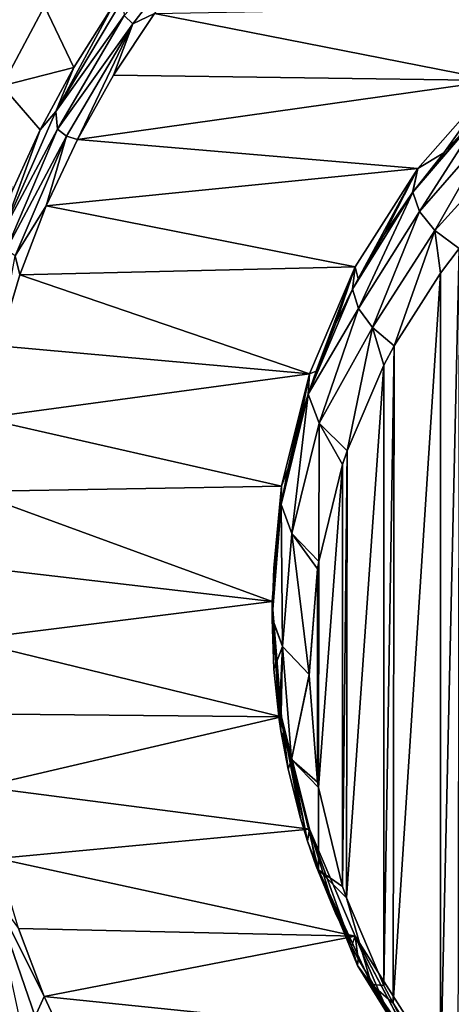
# Model space of a CAD drawing. Header units: metres. Extents: x -23 to 23, y -159 to 23.
# Tile 9 of 89: x -12.54 to -7.21, y -143.83 to -131.67. Entities that reach past the tile are written whole.
import ezdxf

# ---------------------------------------------------------------- set-up
doc = ezdxf.new("R2010")
doc.units = ezdxf.units.M
doc.layers.add('solid_509541_140_SW0001', color=7, linetype='CONTINUOUS')

msp = doc.modelspace()

# ---------------------------------------------------------------- linework, layer by layer
at = {"layer": 'solid_509541_140_SW0001'}
for points in [[(18.92091, -6.147776, 147.5), (-20.215473, -149, 147.5), (20.215471, -149, 147.5)], [(18.92091, -6.147776, 147.5), (18.001144, -8.470781, 147.5), (-20.215473, -149, 147.5)], [(18.001144, -8.470781, 147.5), (16.797661, -10.659938, 147.5), (-20.215473, -149, 147.5)], [(16.797661, -10.659938, 147.5), (15.328966, -12.681423, 147.5), (-20.215473, -149, 147.5)], [(15.328966, -12.681423, 147.5), (13.618851, -14.502491, 147.5), (-20.215473, -149, 147.5)], [(13.618851, -14.502491, 147.5), (11.693766, -16.095087, 147.5), (-20.215473, -149, 147.5)], [(-11.693766, -16.095087, 147.5), (-13.618851, -14.502491, 147.5), (-20.215473, -149, 147.5)], [(11.693766, -16.095087, 147.5), (9.584231, -17.433813, 147.5), (-20.215473, -149, 147.5)], [(-9.584231, -17.433813, 147.5), (-11.693766, -16.095087, 147.5), (-20.215473, -149, 147.5)], [(9.584231, -17.433813, 147.5), (7.32384, -18.497488, 147.5), (-20.215473, -149, 147.5)], [(-7.32384, -18.497488, 147.5), (-9.584231, -17.433813, 147.5), (-20.215473, -149, 147.5)], [(7.32384, -18.497488, 147.5), (4.94744, -19.269627, 147.5), (-20.215473, -149, 147.5)], [(-4.94744, -19.269627, 147.5), (-7.32384, -18.497488, 147.5), (-20.215473, -149, 147.5)], [(4.94744, -19.269627, 147.5), (2.493532, -19.73772, 147.5), (-20.215473, -149, 147.5)], [(-2.493532, -19.73772, 147.5), (-4.94744, -19.269627, 147.5), (-20.215473, -149, 147.5)], [(2.493532, -19.73772, 147.5), (0, -19.894623, 147.5), (-20.215473, -149, 147.5)], [(-2.493532, -19.73772, 147.5), (-20.215473, -149, 147.5), (0, -19.894623, 147.5)], [(-10.151959, -130.435944, 130.770035), (-11.142879, -131.716873, 131.112381), (-11.247914, -131.616577, 131.144501)], [(-10.151959, -130.435944, 130.770035), (-10.875753, -131.591537, 131.058762), (-11.142879, -131.716873, 131.112381)], [(-12.929686, -131.316559, 132.932281), (-12.233478, -131.501572, 132.114532), (-12.753979, -132.484772, 132.403397)], [(-11.262981, -131.409149, 131.183441), (-12.093737, -132.801025, 131.548676), (-11.381039, -131.483963, 131.260605)], [(-11.247914, -131.616577, 131.144501), (-12.093737, -132.801025, 131.548676), (-11.262981, -131.409149, 131.183441)], [(-11.86884, -132.25528, 131.473206), (-12.753979, -132.484772, 132.403397), (-12.233478, -131.501572, 132.114532)], [(-11.381039, -131.483963, 131.260605), (-11.86884, -132.25528, 131.473206), (-12.233478, -131.501572, 132.114532)], [(-12.093737, -132.801025, 131.548676), (-11.86884, -132.25528, 131.473206), (-11.381039, -131.483963, 131.260605)], [(-5.538721, -131.489471, 131.031418), (-6.66297, -132.416977, 131.279938), (-10.875753, -131.591537, 131.058762)], [(-11.247914, -131.616577, 131.144501), (-12.069596, -133.020538, 131.51712), (-12.093737, -132.801025, 131.548676)], [(-11.142879, -131.716873, 131.112381), (-12.069596, -133.020538, 131.51712), (-11.247914, -131.616577, 131.144501)], [(-6.66297, -132.416977, 131.279938), (-11.378077, -132.352692, 131.262711), (-10.875753, -131.591537, 131.058762)], [(-11.142879, -131.716873, 131.112381), (-10.875753, -131.591537, 131.058762), (-11.378077, -132.352692, 131.262711)], [(-11.142879, -131.716873, 131.112381), (-11.961016, -133.106476, 131.483826), (-12.069596, -133.020538, 131.51712)], [(-11.142879, -131.716873, 131.112381), (-11.823007, -133.145477, 131.475143), (-11.961016, -133.106476, 131.483826)], [(-11.142879, -131.716873, 131.112381), (-11.378077, -132.352692, 131.262711), (-11.823007, -133.145477, 131.475143)], [(-11.86884, -132.25528, 131.473206), (-12.286612, -133.029144, 131.686523), (-12.753979, -132.484772, 132.403397)], [(-12.093737, -132.801025, 131.548676), (-12.286612, -133.029144, 131.686523), (-11.86884, -132.25528, 131.473206)], [(-6.66297, -132.416977, 131.279938), (-11.823007, -133.145477, 131.475143), (-11.378077, -132.352692, 131.262711)], [(-6.66297, -132.416977, 131.279938), (-7.623193, -133.502914, 131.570923), (-11.823007, -133.145477, 131.475143)], [(-7.299371, -133.309189, 130.67009), (-7.623193, -133.502914, 131.570923), (-6.66297, -132.416977, 131.279938)], [(-6.891376, -132.857651, 130.549103), (-7.299371, -133.309189, 130.67009), (-6.66297, -132.416977, 131.279938)], [(-12.286612, -133.029144, 131.686523), (-12.632951, -133.785736, 131.894913), (-12.753979, -132.484772, 132.403397)], [(-6.751567, -132.715912, 130.511124), (-7.683021, -133.795593, 130.800415), (-6.891376, -132.857651, 130.549103)], [(-7.602504, -134.035736, 129.904434), (-7.683021, -133.795593, 130.800415), (-6.751567, -132.715912, 130.511124)], [(-6.661935, -132.96167, 129.608078), (-7.602504, -134.035736, 129.904434), (-6.751567, -132.715912, 130.511124)], [(-12.093737, -132.801025, 131.548676), (-12.743865, -134.277512, 131.93721), (-12.286612, -133.029144, 131.686523)], [(-12.069596, -133.020538, 131.51712), (-12.743865, -134.277512, 131.93721), (-12.093737, -132.801025, 131.548676)], [(-6.891376, -132.857651, 130.549103), (-7.683021, -133.795593, 130.800415), (-7.299371, -133.309189, 130.67009)], [(-12.069596, -133.020538, 131.51712), (-12.706915, -134.509857, 131.912964), (-12.743865, -134.277512, 131.93721)], [(-12.743865, -134.277512, 131.93721), (-12.632951, -133.785736, 131.894913), (-12.286612, -133.029144, 131.686523)], [(-11.961016, -133.106476, 131.483826), (-12.706915, -134.509857, 131.912964), (-12.069596, -133.020538, 131.51712)], [(-6.661935, -132.96167, 129.608078), (-7.410366, -134.27153, 129.024445), (-7.602504, -134.035736, 129.904434)], [(-6.661935, -132.96167, 129.608078), (-6.439803, -133.198135, 128.725555), (-7.410366, -134.27153, 129.024445)], [(-11.961016, -133.106476, 131.483826), (-12.596106, -134.582306, 131.878448), (-12.706915, -134.509857, 131.912964)], [(-11.961016, -133.106476, 131.483826), (-12.20959, -133.967819, 131.695496), (-12.596106, -134.582306, 131.878448)], [(-11.961016, -133.106476, 131.483826), (-11.823007, -133.145477, 131.475143), (-12.20959, -133.967819, 131.695496)], [(-7.623193, -133.502914, 131.570923), (-12.20959, -133.967819, 131.695496), (-11.823007, -133.145477, 131.475143)], [(-6.439803, -133.198135, 128.725555), (-7.111168, -134.491776, 128.184967), (-7.410366, -134.27153, 129.024445)], [(-7.299371, -133.309189, 130.67009), (-7.683021, -133.795593, 130.800415), (-7.623193, -133.502914, 131.570923)], [(-7.623193, -133.502914, 131.570923), (-8.395885, -134.720856, 131.897263), (-12.20959, -133.967819, 131.695496)], [(-8.360274, -134.866257, 131.087296), (-8.395885, -134.720856, 131.897263), (-7.623193, -133.502914, 131.570923)], [(-8.042629, -134.322586, 130.94162), (-8.360274, -134.866257, 131.087296), (-7.623193, -133.502914, 131.570923)], [(-7.686728, -133.800644, 130.801773), (-8.042629, -134.322586, 130.94162), (-7.623193, -133.502914, 131.570923)], [(-7.683021, -133.795593, 130.800415), (-7.686728, -133.800644, 130.801773), (-7.623193, -133.502914, 131.570923)], [(-7.683021, -133.795593, 130.800415), (-8.429085, -134.996643, 131.122238), (-7.686728, -133.800644, 130.801773)], [(-8.356423, -135.235199, 130.231598), (-8.429085, -134.996643, 131.122238), (-7.683021, -133.795593, 130.800415)], [(-7.686728, -133.800644, 130.801773), (-8.429085, -134.996643, 131.122238), (-8.042629, -134.322586, 130.94162)], [(-7.602504, -134.035736, 129.904434), (-8.356423, -135.235199, 130.231598), (-7.683021, -133.795593, 130.800415)], [(-12.596106, -134.582306, 131.878448), (-12.20959, -133.967819, 131.695496), (-12.536372, -134.817856, 131.923248)], [(-8.395885, -134.720856, 131.897263), (-12.536372, -134.817856, 131.923248), (-12.20959, -133.967819, 131.695496)], [(-7.602504, -134.035736, 129.904434), (-8.18328, -135.470322, 129.354141), (-8.356423, -135.235199, 130.231598)], [(-7.602504, -134.035736, 129.904434), (-7.410366, -134.27153, 129.024445), (-8.18328, -135.470322, 129.354141)], [(-8.042629, -134.322586, 130.94162), (-8.429085, -134.996643, 131.122238), (-8.360274, -134.866257, 131.087296)], [(-7.410366, -134.27153, 129.024445), (-7.913909, -135.695831, 128.507584), (-8.18328, -135.470322, 129.354141)], [(-7.410366, -134.27153, 129.024445), (-7.343384, -134.797287, 128.266815), (-7.913909, -135.695831, 128.507584)], [(-7.410366, -134.27153, 129.024445), (-7.111168, -134.491776, 128.184967), (-7.343384, -134.797287, 128.266815)], [(-7.343384, -144.734009, 130.929352), (-7.343384, -134.797287, 128.266815), (-7.111168, -134.491776, 128.184967)], [(-7.343384, -144.734009, 130.929352), (-7.111168, -134.491776, 128.184967), (-7.127676, -145.018677, 131.00563)], [(-12.596106, -134.582306, 131.878448), (-12.536372, -134.817856, 131.923248), (-12.800838, -135.693008, 132.157745)], [(-8.395885, -134.720856, 131.897263), (-8.961694, -136.040359, 132.250824), (-12.536372, -134.817856, 131.923248)], [(-8.875464, -136.008057, 131.393234), (-8.961694, -136.040359, 132.250824), (-8.395885, -134.720856, 131.897263)], [(-8.638064, -135.428528, 131.237961), (-8.875464, -136.008057, 131.393234), (-8.395885, -134.720856, 131.897263)], [(-8.429085, -134.996643, 131.122238), (-8.638064, -135.428528, 131.237961), (-8.395885, -134.720856, 131.897263)], [(-8.360274, -134.866257, 131.087296), (-8.429085, -134.996643, 131.122238), (-8.395885, -134.720856, 131.897263)], [(-8.961694, -136.040359, 132.250824), (-12.800838, -135.693008, 132.157745), (-12.536372, -134.817856, 131.923248)], [(-7.926347, -143.812805, 130.682526), (-7.913909, -135.695831, 128.507584), (-7.343384, -134.797287, 128.266815)], [(-7.926347, -143.812805, 130.682526), (-7.343384, -134.797287, 128.266815), (-7.343384, -144.734009, 130.929352)], [(-8.429085, -134.996643, 131.122238), (-8.97544, -136.293747, 131.469788), (-8.638064, -135.428528, 131.237961)], [(-8.356423, -135.235199, 130.231598), (-8.97544, -136.293747, 131.469788), (-8.429085, -134.996643, 131.122238)], [(-8.356423, -135.235199, 130.231598), (-8.838574, -136.649384, 130.142441), (-8.97544, -136.293747, 131.469788)], [(-8.356423, -135.235199, 130.231598), (-8.18328, -135.470322, 129.354141), (-8.838574, -136.649384, 130.142441)], [(-8.638064, -135.428528, 131.237961), (-8.97544, -136.293747, 131.469788), (-8.875464, -136.008057, 131.393234)], [(-8.18328, -135.470322, 129.354141), (-8.494008, -136.99382, 128.855377), (-8.838574, -136.649384, 130.142441)], [(-8.18328, -135.470322, 129.354141), (-8.040403, -135.934158, 128.571442), (-8.494008, -136.99382, 128.855377)], [(-8.18328, -135.470322, 129.354141), (-7.913909, -135.695831, 128.507584), (-8.040403, -135.934158, 128.571442)], [(-8.961694, -136.040359, 132.250824), (-13.000794, -136.587814, 132.397507), (-12.800838, -135.693008, 132.157745)], [(-8.040403, -143.597122, 130.624725), (-8.040403, -135.934158, 128.571442), (-7.913909, -135.695831, 128.507584)], [(-8.040403, -143.597122, 130.624725), (-7.913909, -135.695831, 128.507584), (-7.926347, -143.812805, 130.682526)], [(-8.502378, -142.513412, 130.334351), (-8.494008, -136.99382, 128.855377), (-8.040403, -135.934158, 128.571442)], [(-8.502378, -142.513412, 130.334351), (-8.040403, -135.934158, 128.571442), (-8.040403, -143.597122, 130.624725)], [(-8.961694, -136.040359, 132.250824), (-9.306839, -137.428986, 132.62291), (-13.000794, -136.587814, 132.397507)], [(-9.224595, -137.207779, 131.714706), (-9.306839, -137.428986, 132.62291), (-8.961694, -136.040359, 132.250824)], [(-9.071329, -136.602203, 131.552444), (-9.224595, -137.207779, 131.714706), (-8.961694, -136.040359, 132.250824)], [(-8.97544, -136.293747, 131.469788), (-9.071329, -136.602203, 131.552444), (-8.961694, -136.040359, 132.250824)], [(-8.875464, -136.008057, 131.393234), (-8.97544, -136.293747, 131.469788), (-8.961694, -136.040359, 132.250824)], [(-8.97544, -136.293747, 131.469788), (-9.30934, -137.656479, 131.83493), (-9.071329, -136.602203, 131.552444)], [(-9.1779, -138.011475, 130.510071), (-9.30934, -137.656479, 131.83493), (-8.97544, -136.293747, 131.469788)], [(-8.838574, -136.649384, 130.142441), (-9.1779, -138.011475, 130.510071), (-8.97544, -136.293747, 131.469788)], [(-9.306839, -137.428986, 132.62291), (-13.136212, -137.495972, 132.640854), (-13.000794, -136.587814, 132.397507)], [(-9.071329, -136.602203, 131.552444), (-9.30934, -137.656479, 131.83493), (-9.224595, -137.207779, 131.714706)], [(-8.838574, -136.649384, 130.142441), (-8.846222, -138.356934, 129.220627), (-9.1779, -138.011475, 130.510071)], [(-8.838574, -136.649384, 130.142441), (-8.550374, -137.160553, 128.900055), (-8.846222, -138.356934, 129.220627)], [(-8.838574, -136.649384, 130.142441), (-8.494008, -136.99382, 128.855377), (-8.550374, -137.160553, 128.900055)], [(-8.550374, -142.370743, 130.296127), (-8.550374, -137.160553, 128.900055), (-8.494008, -136.99382, 128.855377)], [(-8.550374, -142.370743, 130.296127), (-8.494008, -136.99382, 128.855377), (-8.502378, -142.513412, 130.334351)], [(-8.550374, -137.160553, 128.900055), (-8.850443, -141.149414, 129.968872), (-8.846222, -138.356934, 129.220627)], [(-8.550374, -142.370743, 130.296127), (-8.850443, -141.149414, 129.968872), (-8.550374, -137.160553, 128.900055)], [(-9.224595, -137.207779, 131.714706), (-9.30934, -137.656479, 131.83493), (-9.306839, -137.428986, 132.62291)], [(-9.422877, -138.852921, 133.00444), (-13.205349, -138.411407, 132.886139), (-13.136212, -137.495972, 132.640854)], [(-9.306839, -137.428986, 132.62291), (-9.422877, -138.852921, 133.00444), (-13.136212, -137.495972, 132.640854)], [(-9.422877, -139.06514, 132.212387), (-9.422877, -138.852921, 133.00444), (-9.306839, -137.428986, 132.62291)], [(-9.422869, -139.052536, 132.209015), (-9.422877, -139.06514, 132.212387), (-9.306839, -137.428986, 132.62291)], [(-9.400773, -138.442078, 132.045425), (-9.422869, -139.052536, 132.209015), (-9.306839, -137.428986, 132.62291)], [(-9.334574, -137.822006, 131.879288), (-9.400773, -138.442078, 132.045425), (-9.306839, -137.428986, 132.62291)], [(-9.30934, -137.656479, 131.83493), (-9.334574, -137.822006, 131.879288), (-9.306839, -137.428986, 132.62291)], [(-9.30934, -137.656479, 131.83493), (-9.422869, -139.052536, 132.209015), (-9.334574, -137.822006, 131.879288)], [(-9.293283, -139.407166, 130.885559), (-9.422869, -139.052536, 132.209015), (-9.30934, -137.656479, 131.83493)], [(-9.1779, -138.011475, 130.510071), (-9.293283, -139.407166, 130.885559), (-9.30934, -137.656479, 131.83493)], [(-9.334574, -137.822006, 131.879288), (-9.422869, -139.052536, 132.209015), (-9.400773, -138.442078, 132.045425)], [(-9.1779, -138.011475, 130.510071), (-8.965619, -139.753021, 129.594711), (-9.293283, -139.407166, 130.885559)], [(-9.1779, -138.011475, 130.510071), (-8.861241, -138.447906, 129.244995), (-8.965619, -139.753021, 129.594711)], [(-9.1779, -138.011475, 130.510071), (-8.846222, -138.356934, 129.220627), (-8.861241, -138.447906, 129.244995)], [(-8.846222, -138.356934, 129.220627), (-8.850443, -141.149414, 129.968872), (-8.861241, -141.083374, 129.951172)], [(-8.846222, -138.356934, 129.220627), (-8.861241, -141.083374, 129.951172), (-8.861241, -138.447906, 129.244995)], [(-9.422877, -138.852921, 133.00444), (-13.207097, -139.328156, 133.13179), (-13.205349, -138.411407, 132.886139)], [(-8.861241, -138.447906, 129.244995), (-8.861241, -141.083374, 129.951172), (-8.965629, -139.76564, 129.598083)], [(-8.861241, -138.447906, 129.244995), (-8.965629, -139.76564, 129.598083), (-8.965619, -139.753021, 129.594711)], [(-9.422877, -138.852921, 133.00444), (-9.306839, -140.27684, 133.385986), (-13.207097, -139.328156, 133.13179)], [(-9.313341, -140.448914, 132.58316), (-9.306839, -140.27684, 133.385986), (-9.422877, -138.852921, 133.00444)], [(-9.334577, -140.308273, 132.545471), (-9.313341, -140.448914, 132.58316), (-9.422877, -138.852921, 133.00444)], [(-9.400778, -139.688156, 132.379318), (-9.334577, -140.308273, 132.545471), (-9.422877, -138.852921, 133.00444)], [(-9.422877, -139.06514, 132.212387), (-9.400778, -139.688156, 132.379318), (-9.422877, -138.852921, 133.00444)], [(-9.293283, -139.407166, 130.885559), (-9.422877, -139.06514, 132.212387), (-9.422869, -139.052536, 132.209015)], [(-9.293283, -139.407166, 130.885559), (-9.400778, -139.688156, 132.379318), (-9.422877, -139.06514, 132.212387)], [(-9.306839, -140.27684, 133.385986), (-13.141618, -140.240372, 133.376205), (-13.207097, -139.328156, 133.13179)], [(-9.293283, -139.407166, 130.885559), (-9.334577, -140.308273, 132.545471), (-9.400778, -139.688156, 132.379318)], [(-9.293283, -139.407166, 130.885559), (-9.313341, -140.448914, 132.58316), (-9.334577, -140.308273, 132.545471)], [(-9.293283, -139.407166, 130.885559), (-9.182014, -140.803833, 131.258606), (-9.313341, -140.448914, 132.58316)], [(-9.293283, -139.407166, 130.885559), (-8.965619, -139.753021, 129.594711), (-9.182014, -140.803833, 131.258606)], [(-8.965619, -139.753021, 129.594711), (-8.965629, -139.76564, 129.598083), (-9.182014, -140.803833, 131.258606)], [(-8.965629, -139.76564, 129.598083), (-8.861241, -141.083374, 129.951172), (-9.182014, -140.803833, 131.258606)], [(-9.306839, -140.27684, 133.385986), (-13.010519, -141.142136, 133.617844), (-13.141618, -140.240372, 133.376205)], [(-9.306839, -140.27684, 133.385986), (-8.961694, -141.665466, 133.758072), (-13.010519, -141.142136, 133.617844)], [(-9.313341, -140.448914, 132.58316), (-9.224584, -140.922562, 132.710083), (-9.306839, -140.27684, 133.385986)], [(-8.983343, -141.812546, 132.948547), (-8.961694, -141.665466, 133.758072), (-9.306839, -140.27684, 133.385986)], [(-9.071323, -141.528107, 132.87233), (-8.983343, -141.812546, 132.948547), (-9.306839, -140.27684, 133.385986)], [(-9.224584, -140.922562, 132.710083), (-9.071323, -141.528107, 132.87233), (-9.306839, -140.27684, 133.385986)], [(-9.182014, -140.803833, 131.258606), (-9.224584, -140.922562, 132.710083), (-9.313341, -140.448914, 132.58316)], [(-9.182014, -140.803833, 131.258606), (-9.071323, -141.528107, 132.87233), (-9.224584, -140.922562, 132.710083)], [(-9.182014, -140.803833, 131.258606), (-8.983343, -141.812546, 132.948547), (-9.071323, -141.528107, 132.87233)], [(-8.846667, -142.168121, 131.621521), (-8.983343, -141.812546, 132.948547), (-9.182014, -140.803833, 131.258606)], [(-8.861241, -141.083374, 129.951172), (-8.850443, -141.149414, 129.968872), (-9.182014, -140.803833, 131.258606)], [(-8.846667, -142.168121, 131.621521), (-9.182014, -140.803833, 131.258606), (-8.850443, -141.149414, 129.968872)], [(-8.961694, -141.665466, 133.758072), (-12.814499, -142.027832, 133.855164), (-13.010519, -141.142136, 133.617844)], [(-8.550374, -142.370743, 130.296127), (-8.846667, -142.168121, 131.621521), (-8.850443, -141.149414, 129.968872)], [(-8.961694, -141.665466, 133.758072), (-8.395885, -142.98497, 134.111618), (-12.814499, -142.027832, 133.855164)], [(-8.983343, -141.812546, 132.948547), (-8.875525, -142.12207, 133.031479), (-8.961694, -141.665466, 133.758072)], [(-8.440659, -143.111206, 133.296524), (-8.395885, -142.98497, 134.111618), (-8.961694, -141.665466, 133.758072)], [(-8.638054, -142.701782, 133.186813), (-8.440659, -143.111206, 133.296524), (-8.961694, -141.665466, 133.758072)], [(-8.875525, -142.12207, 133.031479), (-8.638054, -142.701782, 133.186813), (-8.961694, -141.665466, 133.758072)], [(-8.846667, -142.168121, 131.621521), (-8.875525, -142.12207, 133.031479), (-8.983343, -141.812546, 132.948547)], [(-8.395885, -142.98497, 134.111618), (-12.555109, -142.892761, 134.086914), (-12.814499, -142.027832, 133.855164)], [(-8.846667, -142.168121, 131.621521), (-8.638054, -142.701782, 133.186813), (-8.875525, -142.12207, 133.031479)], [(-8.846667, -142.168121, 131.621521), (-8.440659, -143.111206, 133.296524), (-8.638054, -142.701782, 133.186813)], [(-8.846667, -142.168121, 131.621521), (-8.368191, -143.349747, 132.406143), (-8.440659, -143.111206, 133.296524)], [(-8.846667, -142.168121, 131.621521), (-8.195377, -143.584793, 131.528885), (-8.368191, -143.349747, 132.406143)], [(-8.846667, -142.168121, 131.621521), (-8.502378, -142.513412, 130.334351), (-8.195377, -143.584793, 131.528885)], [(-8.550374, -142.370743, 130.296127), (-8.502378, -142.513412, 130.334351), (-8.846667, -142.168121, 131.621521)], [(-12.872959, -142.459198, 133.994553), (-12.555109, -142.892761, 134.086914), (-12.23508, -143.732452, 134.311905)], [(-12.872959, -142.459198, 133.994553), (-12.23508, -143.732452, 134.311905), (-12.348595, -143.977692, 134.405685)], [(-12.872959, -142.459198, 133.994553), (-12.348595, -143.977692, 134.405685), (-12.540565, -143.990311, 134.491211)], [(-8.502378, -142.513412, 130.334351), (-8.040403, -143.597122, 130.624725), (-8.195377, -143.584793, 131.528885)], [(-8.395885, -142.98497, 134.111618), (-12.23508, -143.732452, 134.311905), (-12.555109, -142.892761, 134.086914)], [(-8.395885, -142.98497, 134.111618), (-7.623193, -144.202911, 134.437973), (-12.23508, -143.732452, 134.311905)], [(-8.440659, -143.111206, 133.296524), (-8.360014, -143.264511, 133.337601), (-8.395885, -142.98497, 134.111618)], [(-7.687678, -144.328354, 133.622665), (-7.623193, -144.202911, 134.437973), (-8.395885, -142.98497, 134.111618)], [(-7.698164, -144.314041, 133.61882), (-7.687678, -144.328354, 133.622665), (-8.395885, -142.98497, 134.111618)], [(-8.043003, -143.807114, 133.483002), (-7.698164, -144.314041, 133.61882), (-8.395885, -142.98497, 134.111618)], [(-8.360014, -143.264511, 133.337601), (-8.043003, -143.807114, 133.483002), (-8.395885, -142.98497, 134.111618)], [(-8.368191, -143.349747, 132.406143), (-8.360014, -143.264511, 133.337601), (-8.440659, -143.111206, 133.296524)], [(-8.368191, -143.349747, 132.406143), (-8.043003, -143.807114, 133.483002), (-8.360014, -143.264511, 133.337601)], [(-8.368191, -143.349747, 132.406143), (-7.698164, -144.314041, 133.61882), (-8.043003, -143.807114, 133.483002)], [(-8.368191, -143.349747, 132.406143), (-7.617787, -144.554062, 132.723114), (-7.698164, -144.314041, 133.61882)], [(-8.368191, -143.349747, 132.406143), (-8.195377, -143.584793, 131.528885), (-7.617787, -144.554062, 132.723114)], [(-8.195377, -143.584793, 131.528885), (-7.426139, -144.789795, 131.843338), (-7.617787, -144.554062, 132.723114)], [(-8.195377, -143.584793, 131.528885), (-7.926347, -143.812805, 130.682526), (-7.426139, -144.789795, 131.843338)], [(-8.040403, -143.597122, 130.624725), (-7.926347, -143.812805, 130.682526), (-8.195377, -143.584793, 131.528885)], [(-12.348595, -143.977692, 134.405685), (-12.23508, -143.732452, 134.311905), (-11.857738, -144.542511, 134.528961)], [(-7.623193, -144.202911, 134.437973), (-11.857738, -144.542511, 134.528961), (-12.23508, -143.732452, 134.311905)], [(-7.926347, -143.812805, 130.682526), (-7.343384, -144.734009, 130.929352), (-7.426139, -144.789795, 131.843338)]]:
    msp.add_3dface(points, dxfattribs=at)

doc.saveas('drawing.dxf')
